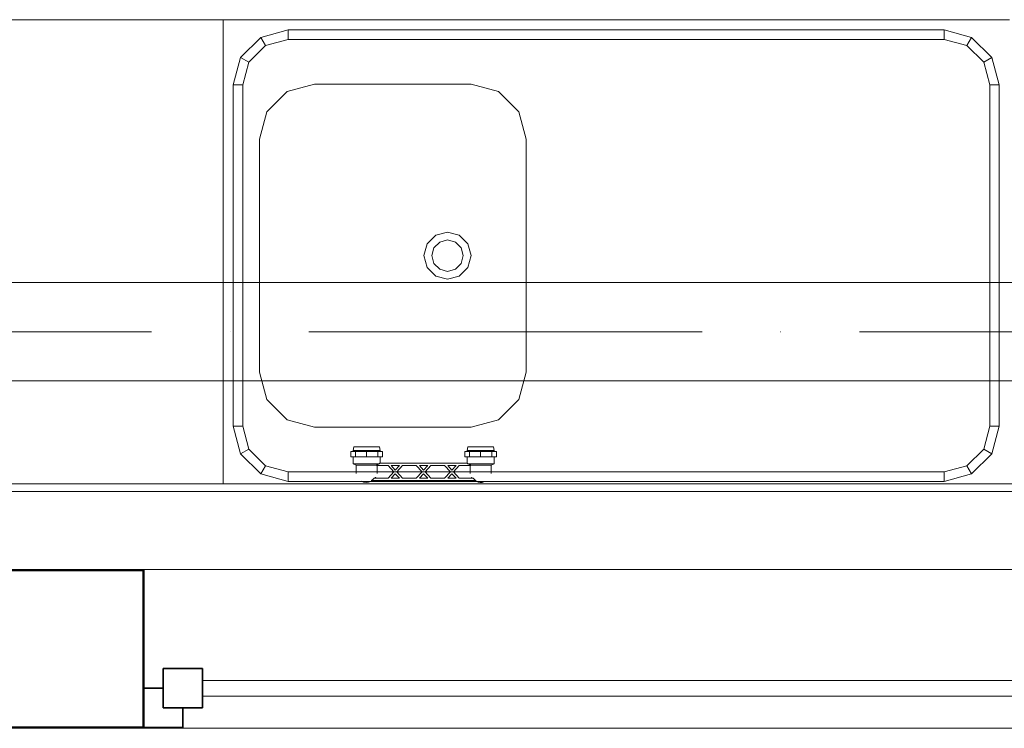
# Model space of a CAD drawing. Header units: millimetres. Extents: x 19459 to 41104, y 2709 to 43059.
# Tile 33 of 58: x 28033 to 29285, y 35475 to 36376. Entities that reach past the tile are written whole.
import ezdxf

# ---------------------------------------------------------------- set-up
doc = ezdxf.new("R2010")
doc.units = ezdxf.units.MM
doc.linetypes.add('ADSK_Осевая', pattern=[700, 500, -100, 0, -100])
for name, color, linetype, lineweight in [('A-GENM-____-MCUT', 13, 'Continuous', 50), ('A-GENM-____-OTLN', 13, 'Continuous', 20), ('A-GLAZ-____-MCUT', 151, 'Continuous', 35), ('A-GLAZ-____-OTLN', 151, 'Continuous', 20), ('A-WALL-____-MCUT', 113, 'Continuous', 50), ('A-WALL-____-OTLN', 113, 'Continuous', 20), ('I-FURN-____-MCUT', 30, 'Continuous', 9), ('I-FURN-____-OTLN', 30, 'Continuous', 20), ('M-EQPM-____-OTLN', 50, 'Continuous', 20), ('M-HVAC-DUCT-CNTR', 70, 'ADSK_Осевая', 20), ('M-HVAC-DUCT-OTLN', 70, 'Continuous', 20)]:
    doc.layers.add(name, color=color, linetype=linetype, lineweight=lineweight)

# ---------------------------------------------------------------- blocks, each defined once
blk = doc.blocks.new('Прямая форма - 83 new-608784-В_Этаж 01_Вентиляция')
at = {"layer": 'A-WALL-____-MCUT', "color": 253}
for p, q in [((3000, 0), (1720, 0)), ((1720, 0), (1720, -200)), ((1720, -200), (3000, -200))]:
    blk.add_line(p, q, dxfattribs=at)
blk = doc.blocks.new('Прямая форма - SW - 007-608785-В_Этаж 01_Вентиляция')
blk.add_blockref('Прямая форма - 83 new-608784-В_Этаж 01_Вентиляция', (0, 0))
blk = doc.blocks.new('Family - WD - 004-608793-В_Этаж 01_Вентиляция')
at = {"layer": 'A-GENM-____-MCUT', "lineweight": 9}
for p, q in [((600, 1), (-600, 1)), ((-600, 1), (-600, -201)), ((600, -201), (600, 1)), ((-600, -201), (600, -201))]:
    blk.add_line(p, q, dxfattribs=at)
blk = doc.blocks.new('Прямая форма - 83 new-608900-В_Этаж 01_Вентиляция')
at = {"layer": 'A-GLAZ-____-MCUT', "color": 53}
for p, q in [((-525, 25), (-575, 25)), ((-575, 25), (-575, -25)), ((-525, -25), (-525, 25)), ((525, 25), (525, -25)), ((575, 25), (525, 25)), ((575, -25), (575, 25)), ((-575, 0), (-600, 0)), ((-600, 0), (-600, -50)), ((-575, -25), (-575, 0)), ((600, 0), (575, 0)), ((575, 0), (575, -25)), ((600, -50), (600, 0)), ((-575, -25), (-525, -25)), ((-550, -25), (-575, -25)), ((-550, -50), (-550, -25)), ((525, -25), (575, -25)), ((575, -25), (550, -25)), ((550, -25), (550, -50)), ((-600, -50), (-550, -50)), ((550, -50), (600, -50))]:
    blk.add_line(p, q, dxfattribs=at)
at = {"layer": 'A-GLAZ-____-OTLN', "color": 9}
for p, q in [((525, 10), (-525, 10)), ((-525, -10), (525, -10))]:
    blk.add_line(p, q, dxfattribs=at)
blk = doc.blocks.new('Прямая форма - WD - 004-608901-В_Этаж 01_Вентиляция')
blk.add_blockref('Прямая форма - 83 new-608900-В_Этаж 01_Вентиляция', (600, 50))
blk = doc.blocks.new('Прямая форма - 83 new-608937-В_Этаж 01_Вентиляция')
at = {"layer": 'I-FURN-____-MCUT', "color": 133}
for p, q in [((0, 0), (-3200, 0)), ((-3200, -10), (-10, -10))]:
    blk.add_line(p, q, dxfattribs=at)
at = {"layer": 'I-FURN-____-OTLN', "color": 9}
for p, q in [((-1581.1, -10), (-1581.1, -600)), ((-1581.1, -600), (-1581.1, -10)), ((-2558.8, -48), (-2533.1, -22.4)), ((-2533.1, -22.4), (-2498.1, -13)), ((-2533.1, -22.4), (-2527.1, -32.8)), ((-2498.1, -25), (-2527.1, -32.8)), ((-2498.1, -13), (-1664.1, -13)), ((-2498.1, -25), (-2498.1, -13)), ((-1664.1, -25), (-2498.1, -25)), ((-1664.1, -13), (-1629.1, -22.4)), ((-1664.1, -25), (-1664.1, -13)), ((-1635.1, -32.8), (-1664.1, -25)), ((-1635.1, -32.8), (-1629.1, -22.4)), ((-1629.1, -22.4), (-1603.5, -48)), ((-2527.1, -32.8), (-2548.4, -54)), ((-1613.9, -54), (-1635.1, -32.8)), ((-2568.1, -83), (-2558.8, -48)), ((-2548.4, -54), (-2558.8, -48)), ((-1613.9, -54), (-1603.5, -48)), ((-1603.5, -48), (-1594.1, -83)), ((-2548.4, -54), (-2556.1, -83)), ((-1606.1, -83), (-1613.9, -54)), ((-2568.1, -517), (-2568.1, -83)), ((-2556.1, -83), (-2568.1, -83)), ((-2556.1, -83), (-2556.1, -517)), ((-1896.6, -82), (-1931.6, -91.4)), ((-1697.6, -82), (-1896.6, -82)), ((-1662.6, -91.4), (-1697.6, -82)), ((-1606.1, -517), (-1606.1, -83)), ((-1606.1, -83), (-1594.1, -83)), ((-1594.1, -83), (-1594.1, -517)), ((-1931.6, -91.4), (-1957.3, -117)), ((-1637, -117), (-1662.6, -91.4)), ((-1957.3, -117), (-1966.6, -152)), ((-1627.6, -152), (-1637, -117)), ((-1966.6, -152), (-1966.6, -448)), ((-1627.6, -448), (-1627.6, -152)), ((-1892.6, -285), (-1881.6, -274)), ((-1881.6, -274), (-1866.6, -270)), ((-1866.6, -270), (-1851.6, -274)), ((-1851.6, -274), (-1840.7, -285)), ((-1896.6, -300), (-1892.6, -285)), ((-1884, -290), (-1876.6, -282.7)), ((-1876.6, -282.7), (-1866.6, -280)), ((-1866.6, -280), (-1856.6, -282.7)), ((-1856.6, -282.7), (-1849.3, -290)), ((-1840.7, -285), (-1836.6, -300)), ((-1892.6, -315), (-1896.6, -300)), ((-1886.6, -300), (-1884, -290)), ((-1884, -310), (-1886.6, -300)), ((-1849.3, -290), (-1846.6, -300)), ((-1846.6, -300), (-1849.3, -310)), ((-1836.6, -300), (-1840.7, -315)), ((-1876.6, -317.3), (-1884, -310)), ((-1849.3, -310), (-1856.6, -317.3)), ((-1881.6, -326), (-1892.6, -315)), ((-1866.6, -320), (-1876.6, -317.3)), ((-1856.6, -317.3), (-1866.6, -320)), ((-1840.7, -315), (-1851.6, -326)), ((-1866.6, -330), (-1881.6, -326)), ((-1851.6, -326), (-1866.6, -330)), ((-1966.6, -448), (-1957.3, -483)), ((-1637, -483), (-1627.6, -448)), ((-1957.3, -483), (-1931.6, -508.6)), ((-1662.6, -508.6), (-1637, -483)), ((-1931.6, -508.6), (-1896.6, -518)), ((-1697.6, -518), (-1662.6, -508.6)), ((-2558.8, -552), (-2568.1, -517)), ((-2556.1, -517), (-2568.1, -517)), ((-2556.1, -517), (-2548.4, -546)), ((-1896.6, -518), (-1697.6, -518)), ((-1613.9, -546), (-1606.1, -517)), ((-1606.1, -517), (-1594.1, -517)), ((-1594.1, -517), (-1603.5, -552)), ((-2548.4, -546), (-2558.8, -552)), ((-2548.4, -546), (-2527.1, -567.2)), ((-1635.1, -567.2), (-1613.9, -546)), ((-1613.9, -546), (-1603.5, -552)), ((-2533.1, -577.6), (-2558.8, -552)), ((-1603.5, -552), (-1629.1, -577.6)), ((-2527.1, -567.2), (-2533.1, -577.6)), ((-2527.1, -567.2), (-2498.1, -575)), ((-2498.1, -575), (-1664.1, -575)), ((-2498.1, -575), (-2498.1, -587)), ((-1664.1, -575), (-1635.1, -567.2)), ((-1664.1, -575), (-1664.1, -587)), ((-1635.1, -567.2), (-1629.1, -577.6)), ((-2498.1, -587), (-2533.1, -577.6)), ((-1664.1, -587), (-2498.1, -587)), ((-1629.1, -577.6), (-1664.1, -587)), ((-1581.1, -600), (-2581.1, -600)), ((-600, -600), (-1581.1, -600))]:
    blk.add_line(p, q, dxfattribs=at)
blk = doc.blocks.new('Прямая форма - FU - 053-608938-В_Этаж 01_Вентиляция')
blk.add_blockref('Прямая форма - 83 new-608937-В_Этаж 01_Вентиляция', (0, 0))
blk = doc.blocks.new('83 new_ifc_RVT-1-В_Этаж 01_Вентиляция')
at = {"layer": 'A-GENM-____-OTLN', "color": 9, "lineweight": 20, "rotation": 180}
blk.add_blockref('Family - WD - 004-608793-В_Этаж 01_Вентиляция', (28790.3, 35475.8), dxfattribs=at)
at = {"layer": 'A-GLAZ-____-OTLN', "color": 9, "lineweight": 20}
blk.add_blockref('Прямая форма - WD - 004-608901-В_Этаж 01_Вентиляция', (28190.3, 35475.8), dxfattribs=at)
at = {"layer": 'A-WALL-____-OTLN', "color": 9, "lineweight": 20, "rotation": 180}
blk.add_blockref('Прямая форма - SW - 007-608785-В_Этаж 01_Вентиляция', (29910.3, 35475.8), dxfattribs=at)
at = {"layer": 'I-FURN-____-OTLN', "color": 9, "lineweight": 20, "rotation": 180}
blk.add_blockref('Прямая форма - FU - 053-608938-В_Этаж 01_Вентиляция', (26710.3, 35775.8), dxfattribs=at)
blk = doc.blocks.new('VTp_724_0 Водорозетка двойная - VTp_724_0-1589342-В_Этаж 01_Вентиляция')
at = {"layer": 'M-EQPM-____-OTLN'}
for p, q in [((-92.6, 26.1), (-86.7, 26.1)), ((-92.6, 19.4), (-92.6, 26.1)), ((-55.3, 27.2), (-89.8, 27.2)), ((-88.9, 32), (-89.8, 27.2)), ((-89.8, 27.2), (-89.8, 26.1)), ((-56.2, 32), (-88.9, 32)), ((-86.7, 26.1), (-72.5, 26.1)), ((-86.7, 19.4), (-86.7, 26.1)), ((-72.5, 26.1), (-58.3, 26.1)), ((-72.5, 19.4), (-72.5, 26.1)), ((-58.3, 26.1), (-52.4, 26.1)), ((-58.3, 26.1), (-58.3, 19.4)), ((-55.3, 27.2), (-56.2, 32)), ((-55.3, 26.1), (-55.3, 27.2)), ((-52.4, 19.4), (-52.4, 26.1)), ((52.4, 26.1), (58.3, 26.1)), ((52.4, 19.4), (52.4, 26.1)), ((56.2, 32), (55.3, 27.2)), ((55.3, 27.2), (55.3, 26.1)), ((89.8, 27.2), (55.3, 27.2)), ((88.9, 32), (56.2, 32)), ((58.3, 26.1), (72.5, 26.1)), ((58.3, 19.4), (58.3, 26.1)), ((72.5, 26.1), (86.7, 26.1)), ((72.5, 19.4), (72.5, 26.1)), ((86.7, 26.1), (92.6, 26.1)), ((86.7, 26.1), (86.7, 19.4)), ((89.8, 27.2), (88.9, 32)), ((89.8, 26.1), (89.8, 27.2)), ((92.6, 19.4), (92.6, 26.1)), ((-86.7, 19.4), (-92.6, 19.4)), ((-89.8, 19.4), (-89.8, 10.4)), ((-72.5, 19.4), (-86.7, 19.4)), ((-58.3, 19.4), (-72.5, 19.4)), ((-52.4, 19.4), (-58.3, 19.4)), ((-55.3, 11), (-55.3, 19.4)), ((58.3, 19.4), (52.4, 19.4)), ((55.3, 19.4), (55.3, 11)), ((72.5, 19.4), (58.3, 19.4)), ((86.7, 19.4), (72.5, 19.4)), ((92.6, 19.4), (86.7, 19.4)), ((89.8, 10.4), (89.8, 19.4)), ((-56, 10.4), (-89.8, 10.4)), ((-89.8, 10.4), (-85.9, 8.8)), ((-85.9, 8.8), (-85.9, 0)), ((-60.1, 8.8), (-85.9, 8.8)), ((-60.1, 8.8), (-60.1, 8)), ((-60.1, 8), (-45.3, 8)), ((-59.1, 0), (-59.1, 8)), ((56, 11), (-56, 11)), ((-56, 11), (-56, 10.4)), ((-45.3, 8), (-38, 0)), ((-36, 2.2), (-41.2, 8)), ((-41.2, 8), (-30.8, 8)), ((-30.8, 8), (-36, 2.2)), ((-34, 0), (-26.7, 8)), ((-26.7, 8), (-9.3, 8)), ((-9.3, 8), (-2, 0)), ((0, 2.2), (-5.2, 8)), ((-5.2, 8), (5.2, 8)), ((5.2, 8), (0, 2.2)), ((2, 0), (9.3, 8)), ((9.3, 8), (26.7, 8)), ((26.7, 8), (34, 0)), ((30.8, 8), (41.2, 8)), ((36, 2.2), (30.8, 8)), ((41.2, 8), (36, 2.2)), ((38, 0), (45.3, 8)), ((45.3, 8), (60.1, 8)), ((56, 10.4), (56, 11)), ((89.8, 10.4), (56, 10.4)), ((59.1, 8), (59.1, 0)), ((85.9, 8.8), (60.1, 8.8)), ((60.1, 8), (60.1, 8.8)), ((85.9, 8.8), (89.8, 10.4)), ((85.9, 0), (85.9, 8.8)), ((-66.7, -11), (66.7, -11)), ((-45.3, -8), (-63, -8)), ((-38, 0), (-45.3, -8)), ((-41.2, -8), (-36, -2.2)), ((-30.8, -8), (-41.2, -8)), ((-36, -2.2), (-30.8, -8)), ((-26.7, -8), (-34, 0)), ((-9.3, -8), (-26.7, -8)), ((-2, 0), (-9.3, -8)), ((-5.2, -8), (0, -2.2)), ((5.2, -8), (-5.2, -8)), ((0, -2.2), (5.2, -8)), ((9.3, -8), (2, 0)), ((26.7, -8), (9.3, -8)), ((34, 0), (26.7, -8)), ((30.8, -8), (36, -2.2)), ((41.2, -8), (30.8, -8)), ((36, -2.2), (41.2, -8)), ((45.3, -8), (38, 0)), ((63, -8), (45.3, -8))]:
    blk.add_line(p, q, dxfattribs=at)
for centre, radius, start, end in [((-72.5, 0), 13.4, 180, 188.2152), ((-212.1, 402.2), 421.7, 291.1285, 291.7236), ((-72.5, 0), 13.4, 352.5609, 0), ((-72.5, 0), 13.4, 351.8321, 360), ((212.1, 402.2), 421.7, 248.2764, 248.8715), ((72.5, 0), 13.4, 180, 187.4391), ((72.5, 0), 13.4, 180, 188.1679), ((72.5, 0), 13.4, 351.7848, 0), ((-72.5, 0), 13.4, 240, 293.6489), ((-72.5, 0), 13.4, 296.8936, 306.3065), ((-72.5, 0), 13.4, 323.3436, 330.7909), ((-72.5, 0), 13.4, 323.0818, 328.7777), ((-72.5, 0), 13.4, 322.9736, 327.3258), ((72.5, 0), 13.4, 209.2091, 216.6564), ((72.5, 0), 13.4, 211.2223, 216.9182), ((72.5, 0), 13.4, 212.6742, 217.0264), ((72.5, 0), 13.4, 233.6935, 243.1064), ((72.5, 0), 13.4, 246.3511, 288.109)]:
    blk.add_arc(centre, radius, start, end, dxfattribs=at)
for points in [[(-63, -8), (-63.5, -8.6), (-64.7, -9.7), (-66, -10.6), (-66.7, -11)], [(66.7, -11), (66, -10.6), (64.7, -9.7), (63.5, -8.6), (63, -8)]]:
    blk.add_open_spline(points, degree=3, dxfattribs=at)

msp = doc.modelspace()

# ---------------------------------------------------------------- linework, layer by layer
at = {"layer": 'M-HVAC-DUCT-CNTR', "color": 151}
msp.add_line((27000.3, 35979.1), (30335.3, 35979.1), dxfattribs=at)
at = {"layer": 'M-HVAC-DUCT-CNTR', "color": 5}
msp.add_line((27000.3, 35979.1), (30335.3, 35979.1), dxfattribs=at)
at = {"layer": 'M-HVAC-DUCT-OTLN', "color": 5}
for p, q in [((30335.3, 36041.6), (27000.3, 36041.6)), ((27000.3, 35916.6), (30335.3, 35916.6))]:
    msp.add_line(p, q, dxfattribs=at)

# ---------------------------------------------------------------- block references
at = {"lineweight": 9}
msp.add_blockref('83 new_ifc_RVT-1-В_Этаж 01_Вентиляция', (0, 0), dxfattribs=at)
at = {"layer": 'M-EQPM-____-OTLN'}
msp.add_blockref('VTp_724_0 Водорозетка двойная - VTp_724_0-1589342-В_Этаж 01_Вентиляция', (28546.5, 35800.8), dxfattribs=at)

doc.saveas('drawing.dxf')
